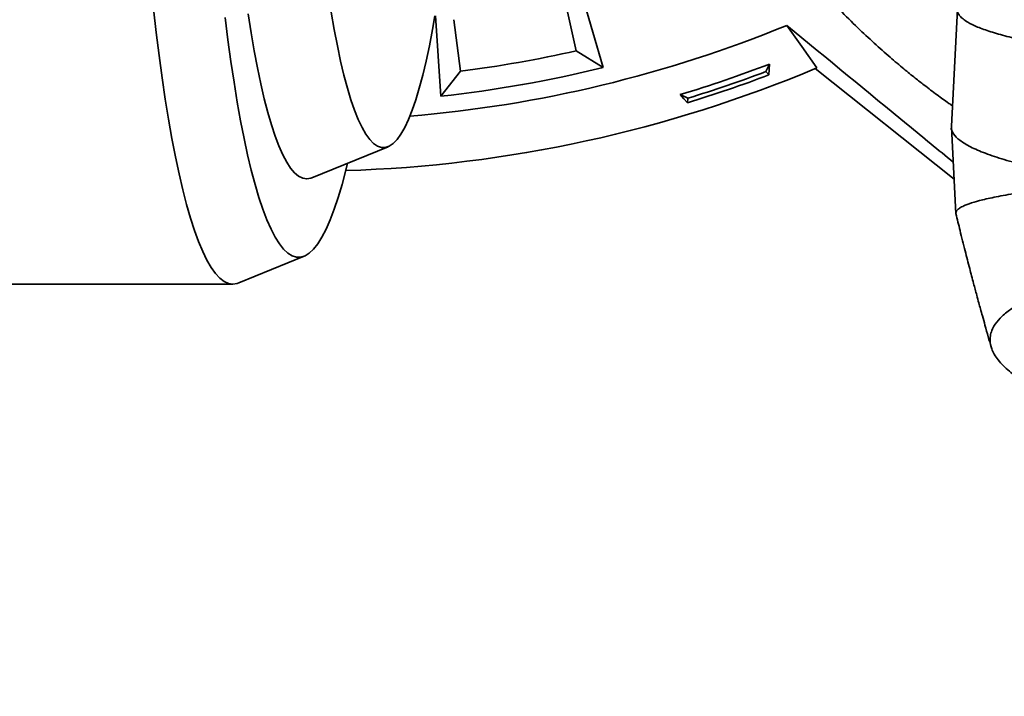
# Model space of a CAD drawing. Header units: millimetres. Extents: x 0 to 14900, y 0 to 10500.
# Tile 33 of 47: x 10555 to 10812, y 6160 to 6337. Entities that reach past the tile are written whole.
import ezdxf

# ---------------------------------------------------------------- set-up
doc = ezdxf.new("R2010")
doc.units = ezdxf.units.MM
doc.header["$LTSCALE"] = 25
doc.layers.add('THICK_LINE', color=7, linetype='Continuous')
doc.styles.add('SLDTEXTSTYLE0', font='TXT', dxfattribs={"width": 0.605})
doc.dimstyles.new('SLDDIMSTYLE2', dxfattribs={"dimtxt": 87.5, "dimasz": 87.5, "dimexe": 0, "dimexo": 0.0625, "dimgap": 21.875, "dimtad": 1, "dimdec": 4, "dimlfac": 25, "dimzin": 12, "dimdsep": 46, "dimtxsty": 'SLDTEXTSTYLE0', "dimsah": 1, "dimcen": 0.09, "dimadec": 1, "dimazin": 3, "dimtfac": 1, "dimtofl": 0, "dimtmove": 0, "dimatfit": 3, "dimfxl": 1, "dimfrac": 2, "dimtolj": 1, "dimtzin": 12, "dimarcsym": 0})

# ---------------------------------------------------------------- blocks, each defined once
blk = doc.blocks.new('_D_7')
at = {"layer": 'THICK_LINE'}
for p, q in [((13399.94, 6640.66), (13690.36, 6640.66)), ((7902.03, 6159.65), (7616.02, 6109.22))]:
    blk.add_line(p, q, dxfattribs=at)
blk.add_arc((10629.94, 6640.66), 3022.92, 190, 0, dxfattribs=at)
for points in [[(13652.86, 6640.66), (13639.1, 6553.35), (13664.1, 6552.99)], [(7652.95, 6115.74), (7657.11, 6027.45), (7681.67, 6032.14)]]:
    blk.add_solid(points, dxfattribs=at)
at = {"layer": 'THICK_LINE', "insert": (10759.73, 3730.77), "char_height": 87.5, "attachment_point": 1, "rotation": 5, "style": 'SLDTEXTSTYLE0'}
blk.add_mtext('170°', dxfattribs=at)

msp = doc.modelspace()

# ---------------------------------------------------------------- linework, layer by layer
at = {"color": 7, "linetype": 'Continuous', "lineweight": 35}
for p, q in [((10694.1736364, 6369.9356465), (10707.5171813, 6324.17217)), ((10691.4551941, 6368.55785), (10700.5079418, 6328.5504618)), ((10800.0050002, 6339.3683517), (10798.3955999, 6308.8863587)), ((10665.179366, 6316.7068708), (10663.8080203, 6337.6600043)), ((10670.2684327, 6323.2184204), (10668.5584473, 6336.6600043)), ((10707.5171813, 6324.17217), (10700.5079418, 6328.5504618)), ((10749.9865351, 6323.1391924), (10750.9369419, 6325.0792141)), ((10762.8429947, 6323.9067513), (10799.1030667, 6295.0641876)), ((10665.179366, 6316.7068708), (10670.2684327, 6323.2184204)), ((10750.7816792, 6322.2661927), (10749.9865351, 6323.1391924)), ((10727.6564687, 6317.1085265), (10729.5964903, 6316.1581197)), ((10729.5032709, 6314.9809652), (10729.5964903, 6316.1581197)), ((10798.3853449, 6308.6579289), (10799.5784185, 6286.0609667)), ((10631.4550681, 6295.3808018), (10651.3840426, 6303.5320488)), ((10612.4170053, 6267.971259), (10629.5015382, 6274.9590871)), ((10320.8176947, 6267.6600043), (10610.8937071, 6267.6600043))]:
    msp.add_line(p, q, dxfattribs=at)
at = {"color": 7, "linetype": 'Continuous', "lineweight": 35, "flags": 128}
for points in [[(10590.1904987, 6339.5334601), (10590.894865, 6333.2950436), (10591.63838, 6327.2785443), (10592.4195881, 6321.4957398), (10593.2369603, 6315.9579503), (10594.0888963, 6310.6760162), (10594.9737286, 6305.6602771), (10595.8897249, 6300.9205516), (10596.8350923, 6296.4661179), (10597.8079801, 6292.3056958), (10598.8064838, 6288.4474296), (10599.8286487, 6284.8988718), (10600.8724741, 6281.6669691), (10601.9359165, 6278.758048), (10603.0168942, 6276.1778029), (10604.1132911, 6273.9312846), (10605.222961, 6272.022891), (10606.3437317, 6270.4563577), (10607.4734091, 6269.2347513), (10608.609782, 6268.3604632), (10609.7506257, 6267.8352048), (10610.8937071, 6267.6600043), (10612.0367884, 6267.8352048), (10612.4170053, 6267.971259)], [(10608.8762314, 6337.262883), (10609.6094743, 6331.3770754), (10610.3803652, 6325.7267843), (10611.1873293, 6320.3235528), (10612.0287179, 6315.1784194), (10612.9028122, 6310.3018954), (10613.8078264, 6305.7039432), (10614.7419117, 6301.3939561), (10615.7031597, 6297.3807392), (10616.6896067, 6293.6724914), (10617.6992375, 6290.2767882), (10618.7299893, 6287.200567), (10619.7797565, 6284.4501123), (10620.8463945, 6282.0310431), (10621.927724, 6279.9483015), (10623.0215362, 6278.2061423), (10624.1255963, 6276.8081247), (10625.2376488, 6275.7571047), (10626.3554219, 6275.0552296), (10627.476632, 6274.7039332), (10628.5989886, 6274.7039332), (10629.7201987, 6275.0552296), (10630.8379718, 6275.7571047), (10631.9500243, 6276.8081247), (10633.0540844, 6278.2061423), (10634.1478966, 6279.9483015), (10635.2292262, 6282.0310431), (10636.2958641, 6284.4501123), (10637.3456313, 6287.200567), (10638.3763831, 6290.2767882), (10639.3860139, 6293.6724914), (10640.3724609, 6297.3807392), (10640.8234604, 6299.2126136)], [(10614.8833392, 6338.2161964), (10615.6575765, 6333.2286548), (10616.4656975, 6328.5060374), (10617.3058149, 6324.0593741), (10618.1759666, 6319.8990502), (10619.0741202, 6316.0347825), (10619.998178, 6312.4755959), (10620.945982, 6309.2298033), (10621.9153184, 6306.3049853), (10622.9039233, 6303.7079729), (10623.9094878, 6301.4448316), (10624.9296634, 6299.5208471), (10625.9620674, 6297.9405129), (10627.0042885, 6296.70752), (10628.0538926, 6295.824748), (10629.1084283, 6295.2942588), (10630.1654327, 6295.1172913), (10631.2224371, 6295.2942588), (10631.4550681, 6295.3808018)], [(10636.5560777, 6338.6200302), (10637.3440892, 6334.0908609), (10638.1634728, 6329.8371671), (10639.0122235, 6325.8693584), (10639.8882642, 6322.1971447), (10640.7894511, 6318.8295125), (10641.7135789, 6315.7747028), (10642.6583859, 6313.0401915), (10643.6215603, 6310.6326702), (10644.6007448, 6308.5580306), (10645.5935432, 6306.8213497), (10646.5975261, 6305.4268774), (10647.6102365, 6304.3780262), (10648.6291961, 6303.6773628), (10649.6519114, 6303.326602), (10650.6758796, 6303.326602), (10651.6985949, 6303.6773628), (10652.7175545, 6304.3780262), (10653.7302649, 6305.4268774), (10654.7342478, 6306.8213497), (10655.7270463, 6308.5580306), (10656.7062308, 6310.6326702), (10657.6694051, 6313.0401915), (10658.6142122, 6315.7747028), (10659.5383399, 6318.8295125), (10660.4395268, 6322.1971447), (10661.3155675, 6325.8693584), (10662.1643182, 6329.8371671), (10662.9837019, 6334.0908609), (10663.611196, 6337.6600043)], [(10763.283331, 6324.0919441), (10759.3430855, 6329.6385178), (10755.4060557, 6335.1768813)], [(10750.9369419, 6325.0792141), (10750.858998, 6323.6720757), (10750.7816792, 6322.2661927)], [(10729.5032709, 6314.9809652), (10728.5805014, 6316.0444415), (10727.6564687, 6317.1085265)]]:
    msp.add_lwpolyline(points, dxfattribs=at)
at = {"color": 7, "linetype": 'Continuous', "lineweight": 35}
for radius, start, end in [(330.2658527, 274.722768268, 292.337484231), (320, 277.25, 282.75), (343.5265853, 271.745781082, 292.850063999), (325.8701302, 276.217834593, 283.782165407), (338.00128, 286.813916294, 290.986083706), (340.5740503, 287.007792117, 290.792207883), (339.4759222, 287.080950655, 290.719049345)]:
    msp.add_arc((10629.8847626, 6640.6600043), radius, start, end, dxfattribs=at)
for points, knots in [([(10760.2721364, 6348.8600246), (10761.5378096, 6347.4353659), (10764.4807899, 6344.1227078), (10769.0649009, 6339.3612728), (10773.7903146, 6334.688818), (10778.1829903, 6330.5816398), (10782.1916322, 6327.0195304), (10785.7693047, 6323.9911895), (10788.7224766, 6321.5929528), (10791.0548775, 6319.7628639), (10792.9655235, 6318.3020479), (10795.1106325, 6316.7028118), (10797.0051992, 6315.3163147), (10798.3520767, 6314.3895837), (10798.67445, 6314.1677719)], [0, 0, 0, 0, 0.10689709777, 0.2485602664, 0.37493787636, 0.48664980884, 0.59497570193, 0.68610288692, 0.76047004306, 0.81840941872, 0.86093844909, 0.90249982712, 0.97666346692, 1, 1, 1, 1]), ([(10800.0466109, 6339.4619049), (10800.0298155, 6339.4212095), (10799.9343075, 6339.1897924), (10800.0626934, 6338.441487), (10800.5072026, 6337.6799648), (10801.3597565, 6336.8527622), (10802.8112014, 6335.8572851), (10805.1024449, 6334.7479766), (10808.5109263, 6333.5146044), (10812.7646231, 6332.2989906), (10818.1821175, 6331.0366003), (10824.9430982, 6329.735155), (10833.2370787, 6328.4172446), (10842.6906882, 6327.1595781), (10852.4495362, 6326.0686498), (10862.1988793, 6325.1332009), (10871.6535032, 6324.3422106), (10881.6527651, 6323.6130384), (10892.1604349, 6322.9552413), (10903.8930241, 6322.327287), (10916.9178625, 6321.7562519), (10931.2625252, 6321.2705647), (10946.1094095, 6320.9047092), (10961.1386291, 6320.6758103), (10976.2321481, 6320.5778212), (10991.2326215, 6320.611059), (11006.3101812, 6320.7756706), (11021.1596394, 6321.0731736), (11035.6926894, 6321.493384), (11049.693276, 6322.0462514), (11059.5529193, 6322.4995443), (11064.5201557, 6322.8011709), (11065.1521806, 6322.8395495)], [0, 0, 0, 0, 0.0045032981, 0.0256083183, 0.046753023, 0.0693509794, 0.0919977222, 0.1252621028, 0.1586840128, 0.1922654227, 0.2260095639, 0.266323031, 0.306919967, 0.347958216, 0.3896011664, 0.4218615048, 0.4542686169, 0.4868250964, 0.519533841, 0.5523970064, 0.5922557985, 0.632397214, 0.6728295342, 0.7139580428, 0.7535626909, 0.7934460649, 0.833623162, 0.874479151, 0.9140882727, 0.9539744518, 0.994143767, 1, 1, 1, 1]), ([(10798.8699509, 6299.4794302), (10794.9640034, 6302.6894714), (10780.5279773, 6314.5534915), (10766.001854, 6326.4784512), (10755.4060557, 6335.1768813)], [0, 0, 0, 0, 0.2705694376, 1, 1, 1, 1]), ([(10798.453054, 6308.9225679), (10798.4273946, 6308.8350515), (10798.2315316, 6308.1670251), (10798.8114274, 6306.9169541), (10800.4208608, 6305.1850222), (10803.221594, 6303.4742406), (10807.0895195, 6301.7955102), (10812.0155491, 6300.1630609), (10817.9525694, 6298.5862591), (10824.8733459, 6297.076043), (10832.6759485, 6295.6300217), (10838.6269593, 6294.7340242), (10841.6016532, 6294.2861477)], [0, 0, 0, 0, 0.0165453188, 0.126293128, 0.2360311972, 0.3457493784, 0.4554390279, 0.5650912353, 0.6738990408, 0.7826564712, 0.8913578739, 1, 1, 1, 1]), ([(10799.6082812, 6285.9549386), (10799.5883499, 6286.1402981), (10799.5472965, 6286.5220912), (10799.9334626, 6287.0609289), (10800.7046324, 6287.6457411), (10801.8003231, 6288.182978), (10803.3799373, 6288.7848918), (10805.6887264, 6289.493875), (10809.4703954, 6290.3519601), (10814.4501893, 6291.2429037), (10819.5300376, 6291.9810026), (10824.4504972, 6292.5891019), (10828.9307005, 6293.065903), (10833.588396, 6293.606215), (10837.8564922, 6293.8754306), (10840.3526824, 6294.149179), (10841.6014262, 6294.2861244)], [0, 0, 0, 0, 0.05805306, 0.1195744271, 0.1880727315, 0.2567265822, 0.3020826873, 0.3930105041, 0.4935486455, 0.6021013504, 0.711291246, 0.7645616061, 0.8365661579, 0.908757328, 0.9543549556, 1, 1, 1, 1]), ([(10799.5826216, 6286.0608501), (10799.9345756, 6284.5992752), (10800.7147225, 6281.3595246), (10801.913735, 6276.5741215), (10803.0950179, 6271.9722077), (10804.108732, 6268.1149588), (10804.9080877, 6265.1269703), (10805.5078597, 6262.9132502), (10805.9985383, 6261.1174171), (10806.5340266, 6259.1732884), (10807.2124641, 6256.735654), (10807.9695923, 6254.0442003), (10808.5101094, 6252.1569553), (10808.7623968, 6251.27608)], [0, 0, 0, 0, 0.1257165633, 0.2786653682, 0.4107091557, 0.5215223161, 0.6107744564, 0.6684648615, 0.7128299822, 0.7668150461, 0.8371176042, 0.923974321, 1, 1, 1, 1]), ([(10903.5342579, 6206.4138873), (10901.197512, 6207.3805343), (10896.5233505, 6209.3141054), (10886.7532489, 6213.1629795), (10870.0757937, 6219.9175803), (10851.8940828, 6227.1560831), (10836.7012341, 6233.1993503), (10829.5260772, 6236.1288179), (10824.4220194, 6238.3402326), (10820.0027659, 6240.5493194), (10816.3961455, 6242.7472972), (10813.0755833, 6245.1895575), (10810.3937756, 6247.8944402), (10808.674262, 6250.8594556), (10808.2876271, 6253.804691), (10809.174233, 6256.4617565), (10810.994465, 6258.8124663), (10813.3043706, 6260.7759491), (10816.1694924, 6262.5855624), (10819.3171609, 6264.1668931), (10822.7875529, 6265.6109764), (10827.1159684, 6267.1475754), (10832.631206, 6268.7726135), (10839.5755821, 6270.4355341), (10846.8602831, 6271.8721877), (10854.5139047, 6273.1243474), (10862.6400014, 6274.2349053), (10871.569027, 6275.2343635), (10881.1154249, 6276.0850277), (10890.9581856, 6276.7648129), (10900.9141389, 6277.2762687), (10910.3658137, 6277.6080029), (10919.1765631, 6277.799237), (10929.0692211, 6277.9037691), (10940.9332577, 6277.8611264), (10953.6960102, 6277.6019681), (10966.4154141, 6277.1606512), (10979.0811658, 6276.5468581), (10992.7349836, 6275.6729922), (11006.3866647, 6274.5911738), (11019.7872606, 6273.3009365), (11030.1453354, 6272.1767542), (11035.8264886, 6271.4331187), (11037.3054077, 6271.2395353)], [0, 0, 0, 0, 0.0265172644, 0.053042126, 0.106086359, 0.2121816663, 0.2523477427, 0.2724952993, 0.2926419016, 0.3127619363, 0.3323039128, 0.3518455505, 0.3785177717, 0.4053715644, 0.4328066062, 0.4604420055, 0.4812360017, 0.5020298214, 0.5201050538, 0.5381801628, 0.5536657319, 0.5691512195, 0.5925211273, 0.6144827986, 0.6364441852, 0.6559766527, 0.6755091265, 0.6966938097, 0.7178782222, 0.7377805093, 0.7576825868, 0.7769807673, 0.7918914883, 0.8068021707, 0.8310449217, 0.8552876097, 0.8736956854, 0.8970441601, 0.9206596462, 0.9442754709, 0.9681625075, 0.9917120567, 1, 1, 1, 1])]:
    msp.add_open_spline(points, degree=3, knots=knots, dxfattribs=at)
at = {"layer": 'THICK_LINE'}
for radius in [2720, 957]:
    msp.add_arc((10629.9447626, 6640.6600043), radius, 190, 170, dxfattribs=at)

# ---------------------------------------------------------------- dimensions: what is measured, and where the dimension line sits
dim = msp.add_angular_dim_2l(base=(10893.4096045, 3629.2430813), line1=((9687.483743, 6474.4786983), (7951.2676744, 6168.3369611)), line2=((13349.9447626, 6640.6600043), (10629.9447626, 6640.6600043)), dimstyle='SLDDIMSTYLE2', dxfattribs=at)
dim.commit()
dim.dimension.update_dxf_attribs({"geometry": '_D_7', "text_midpoint": (10893.4096045, 3629.2430813), "dimtype": 162})

doc.saveas('drawing.dxf')
